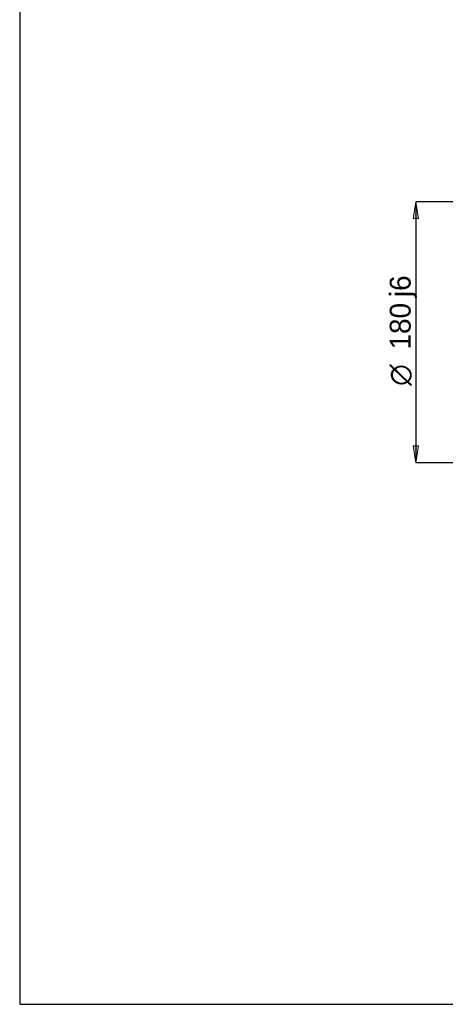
# Model space of a CAD drawing. Header units: inches. Extents: x 20 to 821, y 20 to 574.
# Tile 1 of 6: x 20 to 167, y 20 to 360. Entities that reach past the tile are written whole.
import ezdxf
from ezdxf.enums import TextEntityAlignment as Align

# ---------------------------------------------------------------- set-up
doc = ezdxf.new("R2010")
doc.units = ezdxf.units.IN
doc.layers.add('Default', color=7, linetype='Continuous')
doc.styles.add('SEACAD_seansi_ttfI', font='seansi.ttf', dxfattribs={"height": 0.2})
doc.styles.add('SEACAD_semeca1_ttfI', font='semeca1.ttf', dxfattribs={"height": 0.2})

# ---------------------------------------------------------------- blocks, each defined once
blk = doc.blocks.new('GDimGGroup1')
at = {"layer": 'Default', "linetype": 'Continuous', "ltscale": 25.4}
for points in [[(155.8, 291.09), (157.72, 291.09), (156.76, 296.85)], [(155.8, 212.61), (156.76, 206.85), (157.72, 212.61)]]:
    blk.add_hatch(color=136, dxfattribs=at).paths.add_polyline_path(points)
at = {"layer": 'Default', "color": 7, "linetype": 'Continuous', "ltscale": 25.4}
for p, q in [((228.81, 296.85), (156.76, 296.85)), ((156.76, 296.85), (156.76, 206.85)), ((228.81, 206.85), (156.76, 206.85))]:
    blk.add_line(p, q, dxfattribs=at)
at = {"layer": 'Default', "color": 136, "linetype": 'Continuous', "lineweight": 9, "ltscale": 25.4}
for points in [[(155.8, 291.09), (156.76, 296.85), (157.72, 291.09), (155.8, 291.09)], [(155.8, 212.61), (156.76, 206.85), (157.72, 212.61), (155.8, 212.61)]]:
    blk.add_lwpolyline(points, close=True, dxfattribs=at)
at = {"layer": 'Default', "color": 7, "linetype": 'Continuous', "ltscale": 25.4}
for s, style, p in [('j6', 'SEACAD_seansi_ttfI', (147.76, 263.95)), ('180', 'SEACAD_seansi_ttfI', (147.76, 245.89)), ('O', 'SEACAD_semeca1_ttfI', (147.76, 233.36))]:
    blk.add_text(s, height=7.2, rotation=90, dxfattribs=dict(at, style=style)).set_placement(p, align=Align.TOP_LEFT)

msp = doc.modelspace()

# ---------------------------------------------------------------- linework, layer by layer
at = {"layer": 'Default', "color": 3, "linetype": 'Continuous', "ltscale": 25.4}
for p, q in [((20, 574), (20, 20)), ((20, 20), (821, 20))]:
    msp.add_line(p, q, dxfattribs=at)

# ---------------------------------------------------------------- block references
at = {"layer": 'Default'}
msp.add_blockref('GDimGGroup1', (0, 0), dxfattribs=at)

doc.saveas('drawing.dxf')
